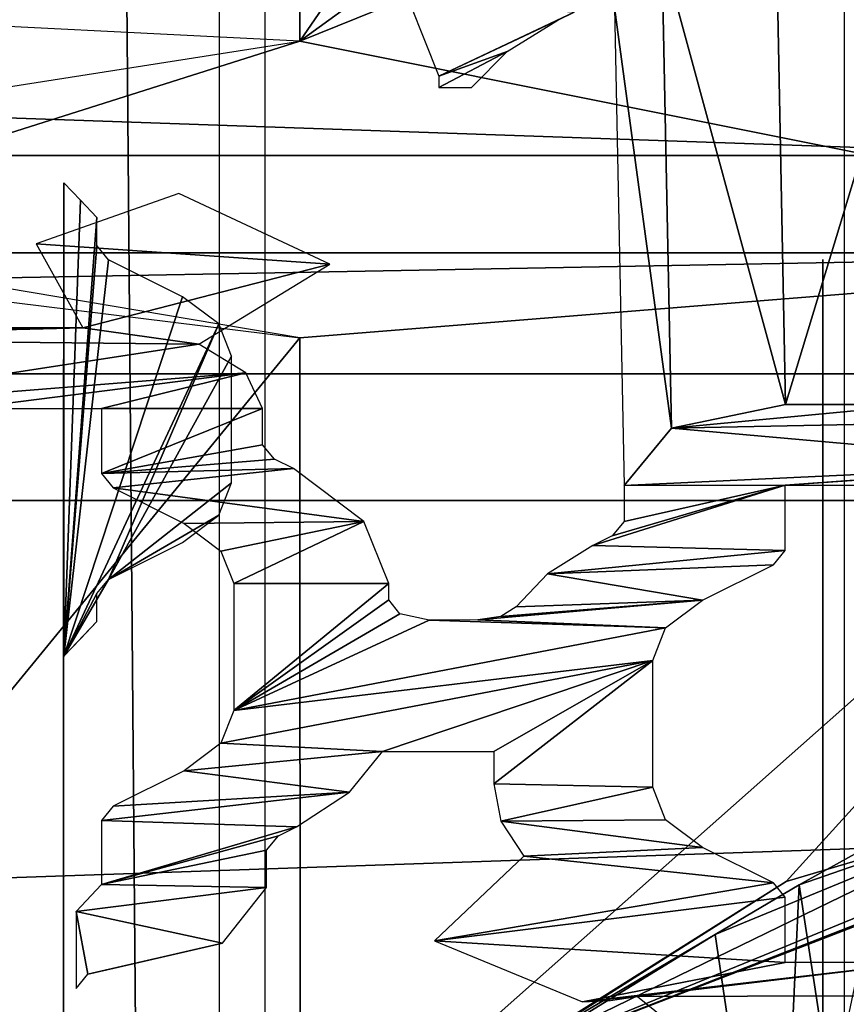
# Model space of a CAD drawing. Header units: millimetres. Extents: x -52 to 137, y -253 to 253.
# Tile 87 of 119: x -18.39 to -14.29, y 165.8 to 170.67. Entities that reach past the tile are written whole.
import ezdxf

# ---------------------------------------------------------------- set-up
doc = ezdxf.new("R2010")
doc.units = ezdxf.units.MM
doc.header["$LTSCALE"] = 65.185185
for name, color, linetype in [('101', 7, 'CONTINUOUS'), ('102', 7, 'CONTINUOUS'), ('1215', 7, 'CONTINUOUS'), ('1252', 7, 'CONTINUOUS'), ('323', 7, 'CONTINUOUS'), ('344', 7, 'CONTINUOUS'), ('345', 7, 'CONTINUOUS'), ('351', 7, 'CONTINUOUS'), ('41', 7, 'CONTINUOUS'), ('46', 7, 'CONTINUOUS'), ('719', 7, 'CONTINUOUS'), ('723', 7, 'CONTINUOUS'), ('724', 7, 'CONTINUOUS'), ('725', 7, 'CONTINUOUS'), ('726', 7, 'CONTINUOUS'), ('733', 7, 'CONTINUOUS'), ('761', 7, 'CONTINUOUS'), ('765', 7, 'CONTINUOUS'), ('774', 7, 'CONTINUOUS'), ('775', 7, 'CONTINUOUS'), ('849', 7, 'CONTINUOUS'), ('850', 7, 'CONTINUOUS'), ('853', 7, 'CONTINUOUS')]:
    doc.layers.add(name, color=color, linetype=linetype)

msp = doc.modelspace()

# ---------------------------------------------------------------- linework, layer by layer
at = {"layer": '101', "color": 7, "linetype": 'Continuous'}
for points in [[(-35.858, 168.2925, -122.0633), (35.858, 168.2925, -122.0633), (-27.4471, 166.1168, -122.0633), (-35.858, 168.2925, -122.0633)], [(-27.4471, 166.1168, -122.0633), (35.858, 168.2925, -122.0633), (-22.8246, 165.0514, -122.0633), (-27.4471, 166.1168, -122.0633)], [(-22.8246, 165.0514, -122.0633), (35.858, 168.2925, -122.0633), (-20.75, 160.75, -122.0633), (-22.8246, 165.0514, -122.0633)], [(-20.75, 160.75, -122.0633), (35.858, 168.2925, -122.0633), (-20.75, 155.5246, -122.0633), (-20.75, 160.75, -122.0633)], [(-20.75, 155.5246, -122.0633), (35.858, 168.2925, -122.0633), (22.8249, 165.0517, -122.0633), (-20.75, 155.5246, -122.0633)]]:
    msp.add_3dface(points, dxfattribs=at)
at = {"layer": '102', "color": 7, "linetype": 'Continuous'}
for points in [[(35.858, 168.2925, -122.0633), (-35.858, 168.2925, -122.0633), (-35.8405, 170.7925, -121.3934), (35.858, 168.2925, -122.0633)], [(35.858, 168.2925, -122.0633), (-35.8405, 170.7925, -121.3934), (35.8405, 170.7925, -121.3934), (35.858, 168.2925, -122.0633)]]:
    msp.add_3dface(points, dxfattribs=at)
at = {"layer": '1215', "linetype": 'Continuous'}
for points in [[(-17.3989, -247.5, 41.0444), (-17.3989, 247.5, 41.0444), (-30.5, -247.5, 41.0444), (-17.3989, -247.5, 41.0444)], [(-30.5, -247.5, 41.0444), (-17.3989, 247.5, 41.0444), (-30.5, 247.5, 41.0444), (-30.5, -247.5, 41.0444)]]:
    msp.add_3dface(points, dxfattribs=at)
at = {"layer": '1252', "linetype": 'Continuous'}
for points in [[(-18.5083, -247.5, 37.4906), (-18.5083, 247.5, 37.4906), (-14.3048, -247.5, 35.3635), (-18.5083, -247.5, 37.4906)], [(-14.3048, -247.5, 35.3635), (-18.5083, 247.5, 37.4906), (-14.3048, 247.5, 35.3635), (-14.3048, -247.5, 35.3635)]]:
    msp.add_3dface(points, dxfattribs=at)
at = {"layer": '323', "linetype": 'Continuous'}
for points in [[(-10.1085, -247.5, 37.4157), (-10.1085, 247.5, 37.4157), (-17.1732, -247.5, 40.9906), (-10.1085, -247.5, 37.4157)], [(-17.1732, -247.5, 40.9906), (-10.1085, 247.5, 37.4157), (-17.1732, 247.5, 40.9906), (-17.1732, -247.5, 40.9906)]]:
    msp.add_3dface(points, dxfattribs=at)
at = {"layer": '344', "color": 7, "linetype": 'Continuous'}
for points in [[(-29.5, 170, -119.36), (29.5, 170, -119.36), (-26.5, 164.08, -119.36), (-29.5, 170, -119.36)], [(-26.5, 164.08, -119.36), (29.5, 170, -119.36), (-23.4953, 162.8345, -119.36), (-26.5, 164.08, -119.36)], [(-23.4953, 162.8345, -119.36), (29.5, 170, -119.36), (-22.25, 159.83, -119.36), (-23.4953, 162.8345, -119.36)], [(29.5, 170, -119.36), (23.4955, 162.8347, -119.36), (-22.25, 155.83, -119.36), (29.5, 170, -119.36)], [(-22.25, 159.83, -119.36), (29.5, 170, -119.36), (-22.25, 155.83, -119.36), (-22.25, 159.83, -119.36)]]:
    msp.add_3dface(points, dxfattribs=at)
at = {"layer": '345', "color": 7, "linetype": 'Continuous'}
for points in [[(-28.5, 170, -114.36), (-26.5, 164.08, -114.36), (28.5, 170, -114.36), (-28.5, 170, -114.36)], [(28.5, 170, -114.36), (-26.5, 164.08, -114.36), (26.5, 164.08, -114.36), (28.5, 170, -114.36)]]:
    msp.add_3dface(points, dxfattribs=at)
at = {"layer": '351', "color": 7, "linetype": 'Continuous'}
for points in [[(-28.5, 170, -114.36), (28.5, 170, -114.36), (-29.5, 170, -119.36), (-28.5, 170, -114.36)], [(-29.5, 170, -119.36), (28.5, 170, -114.36), (29.5, 170, -119.36), (-29.5, 170, -119.36)]]:
    msp.add_3dface(points, dxfattribs=at)
at = {"layer": '41', "color": 7, "linetype": 'Continuous'}
for points in [[(-12.101, 180.4195, -60.4587), (-23.1317, 180.4195, -60.4587), (-21.899, 168.9195, -80.3773), (-12.101, 180.4195, -60.4587)], [(-10.8683, 168.9195, -80.3773), (-12.101, 180.4195, -60.4587), (-21.899, 168.9195, -80.3773), (-10.8683, 168.9195, -80.3773)]]:
    msp.add_3dface(points, dxfattribs=at)
at = {"layer": '46', "color": 7, "linetype": 'Continuous'}
for points in [[(-10.8683, 168.9195, -80.3773), (-21.899, 168.9195, -80.3773), (-21.899, 184.7678, -89.5273), (-10.8683, 168.9195, -80.3773)], [(-10.8683, 168.9195, -80.3773), (-21.899, 184.7678, -89.5273), (-10.8683, 184.7678, -89.5273), (-10.8683, 168.9195, -80.3773)]]:
    msp.add_3dface(points, dxfattribs=at)
at = {"layer": '719', "linetype": 'Continuous'}
for points in [[(-17, 173.0229, -110.263), (-15.4767, 172.7847, -110.131), (-17, 170.5649, -108.9005), (-17, 173.0229, -110.263)], [(-15.4767, 172.7847, -110.131), (-14.0816, 172.6791, -110.0725), (-17, 170.5649, -108.9005), (-15.4767, 172.7847, -110.131)], [(-11.7648, 172.6791, -110.0725), (-11.7648, 169.5182, -108.3203), (-17, 170.5649, -108.9005), (-11.7648, 172.6791, -110.0725)], [(-14.0816, 172.6791, -110.0725), (-11.7648, 172.6791, -110.0725), (-17, 170.5649, -108.9005), (-14.0816, 172.6791, -110.0725)], [(-17, 170.5649, -108.9005), (-11.7648, 169.5182, -108.3203), (-20.3095, 169.5182, -108.3203), (-17, 170.5649, -108.9005)], [(-18.5288, 170.3264, -108.7683), (-17, 170.5649, -108.9005), (-20.3095, 169.5182, -108.3203), (-18.5288, 170.3264, -108.7683)]]:
    msp.add_3dface(points, dxfattribs=at)
at = {"layer": '723', "linetype": 'Continuous'}
for points in [[(-16.055, 165.4891, -105.8511), (-11.7648, 167.2444, -106.9541), (-11.7397, 167.1555, -106.8338), (-16.055, 165.4891, -105.8511)], [(-11.7648, 167.2444, -106.9541), (-16.055, 165.4891, -105.8511), (-14.5928, 166.4079, -106.4515), (-11.7648, 167.2444, -106.9541)], [(-16.055, 165.4891, -105.8511), (-11.729, 167.1768, -106.6841), (-13.3895, 166.7843, -106.4481), (-16.055, 165.4891, -105.8511)], [(-11.729, 167.1768, -106.6841), (-16.055, 165.4891, -105.8511), (-11.7397, 167.1555, -106.8338), (-11.729, 167.1768, -106.6841)], [(-14.9438, 166.1448, -106.0636), (-16.055, 165.4891, -105.8511), (-13.3895, 166.7843, -106.4481), (-14.9438, 166.1448, -106.0636)], [(-16.055, 165.4891, -105.8511), (-16.9987, 164.8837, -105.5357), (-14.5928, 166.4079, -106.4515), (-16.055, 165.4891, -105.8511)]]:
    msp.add_3dface(points, dxfattribs=at)
at = {"layer": '724', "linetype": 'Continuous'}
for points in [[(-14.527, 166.3902, -106.1072), (-14.9438, 166.1448, -106.0636), (-13.3895, 166.7843, -106.4481), (-14.527, 166.3902, -106.1072)], [(-14.0987, 166.6281, -106.1223), (-14.527, 166.3902, -106.1072), (-13.3895, 166.7843, -106.4481), (-14.0987, 166.6281, -106.1223)]]:
    msp.add_3dface(points, dxfattribs=at)
at = {"layer": '725', "linetype": 'Continuous'}
for points in [[(-17, 169.0971, -108.0673), (-20.933, 164.3032, -104.3206), (-22.0724, 169.7237, -106.9819), (-17, 169.0971, -108.0673)], [(-16.9987, 164.8837, -105.5357), (-20.933, 164.3032, -104.3206), (-17, 169.0971, -108.0673), (-16.9987, 164.8837, -105.5357)], [(-14.0987, 166.6281, -106.1223), (-14.3669, 165.3474, -105.4345), (-14.527, 166.3902, -106.1072), (-14.0987, 166.6281, -106.1223)], [(-14.527, 166.3902, -106.1072), (-14.6368, 164.063, -104.7368), (-14.9438, 166.1448, -106.0636), (-14.527, 166.3902, -106.1072)], [(-14.3669, 165.3474, -105.4345), (-14.6368, 164.063, -104.7368), (-14.527, 166.3902, -106.1072), (-14.3669, 165.3474, -105.4345)], [(-14.9438, 166.1448, -106.0636), (-14.6368, 164.063, -104.7368), (-16.9987, 164.8837, -105.5357), (-14.9438, 166.1448, -106.0636)], [(-16.055, 165.4891, -105.8511), (-14.9438, 166.1448, -106.0636), (-16.9987, 164.8837, -105.5357), (-16.055, 165.4891, -105.8511)]]:
    msp.add_3dface(points, dxfattribs=at)
at = {"layer": '726', "linetype": 'Continuous'}
for points in [[(-20.3095, 169.5182, -108.3203), (-11.7648, 169.5182, -108.3203), (-18.7333, 169.3898, -108.2432), (-20.3095, 169.5182, -108.3203)], [(-11.7648, 169.5182, -108.3203), (-17, 169.0971, -108.0673), (-18.7333, 169.3898, -108.2432), (-11.7648, 169.5182, -108.3203)], [(-11.7648, 169.5182, -108.3203), (-16.9987, 164.8837, -105.5357), (-17, 169.0971, -108.0673), (-11.7648, 169.5182, -108.3203)], [(-16.9987, 164.8837, -105.5357), (-11.7648, 169.5182, -108.3203), (-14.5928, 166.4079, -106.4515), (-16.9987, 164.8837, -105.5357)], [(-11.7648, 169.5182, -108.3203), (-11.7648, 167.2444, -106.9541), (-14.5928, 166.4079, -106.4515), (-11.7648, 169.5182, -108.3203)]]:
    msp.add_3dface(points, dxfattribs=at)
at = {"layer": '733', "linetype": 'Continuous'}
msp.add_3dface([(-17, 173.0229, -110.263), (-17, 170.5649, -108.9005), (-19.1691, 170.6741, -108.7113), (-17, 173.0229, -110.263)], dxfattribs=at)
at = {"layer": '761', "linetype": 'Continuous'}
for points in [[(-16.3128, 170.3926, -90.8259), (-15.6422, 170.7097, -90.2766), (-16.4544, 170.7479, -90.2105), (-16.3128, 170.3926, -90.8259)], [(-15.7232, 170.6692, -90.3468), (-15.6422, 170.7097, -90.2766), (-16.3128, 170.3926, -90.8259), (-15.7232, 170.6692, -90.3468)], [(-15.9729, 170.5142, -90.6153), (-15.7232, 170.6692, -90.3468), (-16.3128, 170.3926, -90.8259), (-15.9729, 170.5142, -90.6153)], [(-16.1508, 170.3362, -90.9236), (-15.9729, 170.5142, -90.6153), (-16.3128, 170.3362, -90.9236), (-16.1508, 170.3362, -90.9236)], [(-16.3128, 170.3362, -90.9236), (-15.9729, 170.5142, -90.6153), (-16.3128, 170.3926, -90.8259), (-16.3128, 170.3362, -90.9236)]]:
    msp.add_3dface(points, dxfattribs=at)
at = {"layer": '765', "linetype": 'Continuous'}
for points in [[(-17.6, 169.8122, -86.0311), (-18.3053, 169.5633, -86.4622), (-16.8517, 169.4622, -86.6374), (-17.6, 169.8122, -86.0311)], [(-18.3053, 169.5633, -86.4622), (-18.0755, 169.1472, -87.183), (-16.8517, 169.4622, -86.6374), (-18.3053, 169.5633, -86.4622)], [(-16.8517, 169.4622, -86.6374), (-18.0755, 169.1472, -87.183), (-17.5004, 169.0655, -87.3244), (-16.8517, 169.4622, -86.6374)], [(-18.0755, 169.1472, -87.183), (-20.1754, 169.094, -87.2751), (-17.5004, 169.0655, -87.3244), (-18.0755, 169.1472, -87.183)], [(-20.0772, 169.1153, -87.2383), (-20.1754, 169.094, -87.2751), (-18.0755, 169.1472, -87.183), (-20.0772, 169.1153, -87.2383)], [(-19.9238, 169.1392, -87.1969), (-20.0772, 169.1153, -87.2383), (-18.0755, 169.1472, -87.183), (-19.9238, 169.1392, -87.1969)], [(-19.764, 169.1472, -87.183), (-19.9238, 169.1392, -87.1969), (-18.0755, 169.1472, -87.183), (-19.764, 169.1472, -87.183)], [(-20.1754, 169.094, -87.2751), (-19.6949, 168.7298, -87.906), (-17.5004, 169.0655, -87.3244), (-20.1754, 169.094, -87.2751)], [(-17.5004, 169.0655, -87.3244), (-19.6949, 168.7298, -87.906), (-17.2683, 168.9248, -87.5681), (-17.5004, 169.0655, -87.3244)], [(-19.6949, 168.7298, -87.906), (-18.6567, 168.7481, -87.8743), (-17.2683, 168.9248, -87.5681), (-19.6949, 168.7298, -87.906)], [(-18.6567, 168.7481, -87.8743), (-17.9833, 168.7481, -87.8743), (-17.2683, 168.9248, -87.5681), (-18.6567, 168.7481, -87.8743)], [(-17.2683, 168.9248, -87.5681), (-17.9833, 168.7481, -87.8743), (-17.185, 168.7473, -87.8757), (-17.2683, 168.9248, -87.5681)], [(-17.9833, 168.7481, -87.8743), (-17.9833, 168.4254, -88.4332), (-17.185, 168.7473, -87.8757), (-17.9833, 168.7481, -87.8743)], [(-17.185, 168.7473, -87.8757), (-17.9833, 168.4254, -88.4332), (-17.185, 168.5685, -88.1854), (-17.185, 168.7473, -87.8757)], [(-14.5951, 168.7672, -87.8411), (-15.1601, 168.6497, -88.0447), (-13.9249, 168.7672, -87.8411), (-14.5951, 168.7672, -87.8411)], [(-13.9249, 168.7672, -87.8411), (-15.1601, 168.6497, -88.0447), (-13.4391, 168.6847, -87.984), (-13.9249, 168.7672, -87.8411)], [(-13.4391, 168.6847, -87.984), (-15.1601, 168.6497, -88.0447), (-13.1528, 168.4718, -88.3528), (-13.4391, 168.6847, -87.984)], [(-15.1601, 168.6497, -88.0447), (-15.395, 168.3673, -88.5339), (-13.1528, 168.4718, -88.3528), (-15.1601, 168.6497, -88.0447)], [(-17.185, 168.5685, -88.1854), (-17.9833, 168.4254, -88.4332), (-17.1264, 168.4978, -88.3078), (-17.185, 168.5685, -88.1854)], [(-11.9694, 168.5517, -88.2144), (-13.1528, 168.4718, -88.3528), (-14.5967, 168.3681, -88.5325), (-11.9694, 168.5517, -88.2144)], [(-13.9233, 168.3681, -88.5325), (-11.9694, 168.5517, -88.2144), (-14.5967, 168.3681, -88.5325), (-13.9233, 168.3681, -88.5325)], [(-17.1264, 168.4978, -88.3078), (-17.9833, 168.4254, -88.4332), (-17.0316, 168.4503, -88.39), (-17.1264, 168.4978, -88.3078)], [(-17.9833, 168.4254, -88.4332), (-17.9247, 168.3547, -88.5557), (-17.0316, 168.4503, -88.39), (-17.9833, 168.4254, -88.4332)], [(-17.0316, 168.4503, -88.39), (-17.9247, 168.3547, -88.5557), (-16.6827, 168.1891, -88.8424), (-17.0316, 168.4503, -88.39)], [(-13.1528, 168.4718, -88.3528), (-15.395, 168.3673, -88.5339), (-14.5967, 168.3681, -88.5325), (-13.1528, 168.4718, -88.3528)], [(-17.9247, 168.3547, -88.5557), (-17.5738, 168.1792, -88.8596), (-16.6827, 168.1891, -88.8424), (-17.9247, 168.3547, -88.5557)], [(-15.4536, 168.1178, -88.966), (-15.5487, 168.0702, -89.0483), (-14.5967, 168.3681, -88.5325), (-15.4536, 168.1178, -88.966)], [(-14.5967, 168.3681, -88.5325), (-15.5487, 168.0702, -89.0483), (-14.5967, 168.0454, -89.0914), (-14.5967, 168.3681, -88.5325)], [(-15.395, 168.1885, -88.8435), (-15.4536, 168.1178, -88.966), (-14.5967, 168.3681, -88.5325), (-15.395, 168.1885, -88.8435)], [(-15.395, 168.3673, -88.5339), (-15.395, 168.1885, -88.8435), (-14.5967, 168.3681, -88.5325), (-15.395, 168.3673, -88.5339)], [(-17.5738, 168.1792, -88.8596), (-17.3911, 168.0424, -89.0965), (-16.6827, 168.1891, -88.8424), (-17.5738, 168.1792, -88.8596)], [(-17.3911, 168.0424, -89.0965), (-17.3269, 167.8811, -89.3759), (-16.6827, 168.1891, -88.8424), (-17.3911, 168.0424, -89.0965)], [(-16.6827, 168.1891, -88.8424), (-17.3269, 167.8811, -89.3759), (-16.56, 167.8811, -89.3759), (-16.6827, 168.1891, -88.8424)], [(-15.5487, 168.0702, -89.0483), (-15.7734, 167.9293, -89.2925), (-14.5967, 168.0454, -89.0914), (-15.5487, 168.0702, -89.0483)], [(-14.5967, 168.0454, -89.0914), (-15.7734, 167.9293, -89.2925), (-14.6553, 167.9747, -89.2139), (-14.5967, 168.0454, -89.0914)], [(-14.6553, 167.9747, -89.2139), (-15.7734, 167.9293, -89.2925), (-15.0062, 167.7992, -89.5178), (-14.6553, 167.9747, -89.2139)], [(-15.7734, 167.9293, -89.2925), (-15.9295, 167.7671, -89.5734), (-15.0062, 167.7992, -89.5178), (-15.7734, 167.9293, -89.2925)], [(-17.3269, 167.8811, -89.3759), (-17.3269, 167.2533, -90.4633), (-16.56, 167.8811, -89.3759), (-17.3269, 167.8811, -89.3759)], [(-16.56, 167.8811, -89.3759), (-17.3269, 167.2533, -90.4633), (-16.56, 167.8011, -89.5145), (-16.56, 167.8811, -89.3759)], [(-16.56, 167.8011, -89.5145), (-17.3269, 167.2533, -90.4633), (-16.5049, 167.7321, -89.634), (-16.56, 167.8011, -89.5145)], [(-16.0049, 167.7184, -89.6577), (-16.1181, 167.7013, -89.6874), (-15.0062, 167.7992, -89.5178), (-16.0049, 167.7184, -89.6577)], [(-15.0062, 167.7992, -89.5178), (-16.1181, 167.7013, -89.6874), (-15.1889, 167.6624, -89.7547), (-15.0062, 167.7992, -89.5178)], [(-15.9295, 167.7671, -89.5734), (-16.0049, 167.7184, -89.6577), (-15.0062, 167.7992, -89.5178), (-15.9295, 167.7671, -89.5734)], [(-16.5049, 167.7321, -89.634), (-17.3269, 167.2533, -90.4633), (-16.36, 167.7011, -89.6877), (-16.5049, 167.7321, -89.634)], [(-16.36, 167.7011, -89.6877), (-17.3269, 167.2533, -90.4633), (-15.1889, 167.6624, -89.7547), (-16.36, 167.7011, -89.6877)], [(-16.1181, 167.7013, -89.6874), (-16.36, 167.7011, -89.6877), (-15.1889, 167.6624, -89.7547), (-16.1181, 167.7013, -89.6874)], [(-15.1889, 167.6624, -89.7547), (-17.3269, 167.2533, -90.4633), (-15.2531, 167.5011, -90.0341), (-15.1889, 167.6624, -89.7547)], [(-17.3269, 167.2533, -90.4633), (-17.3911, 167.092, -90.7427), (-15.2531, 167.5011, -90.0341), (-17.3269, 167.2533, -90.4633)], [(-15.2531, 167.5011, -90.0341), (-17.3911, 167.092, -90.7427), (-16.591, 167.0511, -90.8135), (-15.2531, 167.5011, -90.0341)], [(-16.04, 167.0511, -90.8135), (-15.2531, 167.5011, -90.0341), (-16.591, 167.0511, -90.8135), (-16.04, 167.0511, -90.8135)], [(-15.2531, 166.8733, -91.1215), (-15.2531, 167.5011, -90.0341), (-16.04, 166.8901, -91.0924), (-15.2531, 166.8733, -91.1215)], [(-16.04, 166.8901, -91.0924), (-15.2531, 167.5011, -90.0341), (-16.04, 167.0511, -90.8135), (-16.04, 166.8901, -91.0924)], [(-17.3911, 167.092, -90.7427), (-17.5738, 166.9552, -90.9796), (-16.591, 167.0511, -90.8135), (-17.3911, 167.092, -90.7427)], [(-16.591, 167.0511, -90.8135), (-17.5738, 166.9552, -90.9796), (-16.7539, 166.8497, -91.1623), (-16.591, 167.0511, -90.8135)], [(-17.5738, 166.9552, -90.9796), (-17.9247, 166.7798, -91.2835), (-16.7539, 166.8497, -91.1623), (-17.5738, 166.9552, -90.9796)], [(-16.0053, 166.706, -91.4112), (-15.2531, 166.8733, -91.1215), (-16.04, 166.8901, -91.0924), (-16.0053, 166.706, -91.4112)], [(-15.1889, 166.712, -91.4009), (-15.2531, 166.8733, -91.1215), (-16.0053, 166.706, -91.4112), (-15.1889, 166.712, -91.4009)], [(-16.7539, 166.8497, -91.1623), (-17.9833, 166.7091, -91.406), (-17.0174, 166.677, -91.4615), (-16.7539, 166.8497, -91.1623)], [(-17.9247, 166.7798, -91.2835), (-17.9833, 166.7091, -91.406), (-16.7539, 166.8497, -91.1623), (-17.9247, 166.7798, -91.2835)], [(-17.9833, 166.7091, -91.406), (-17.9833, 166.3915, -91.9559), (-17.0174, 166.677, -91.4615), (-17.9833, 166.7091, -91.406)], [(-15.0062, 166.5752, -91.6378), (-15.1889, 166.712, -91.4009), (-16.0053, 166.706, -91.4112), (-15.0062, 166.5752, -91.6378)], [(-15.891, 166.5328, -91.7112), (-15.0062, 166.5752, -91.6378), (-16.0053, 166.706, -91.4112), (-15.891, 166.5328, -91.7112)], [(-17.0174, 166.677, -91.4615), (-17.9833, 166.3915, -91.9559), (-17.1064, 166.6325, -91.5386), (-17.0174, 166.677, -91.4615)], [(-17.1064, 166.6325, -91.5386), (-17.9833, 166.3915, -91.9559), (-17.165, 166.5618, -91.661), (-17.1064, 166.6325, -91.5386)], [(-17.165, 166.5618, -91.661), (-17.9833, 166.3915, -91.9559), (-17.165, 166.3772, -91.9808), (-17.165, 166.5618, -91.661)], [(-16.3338, 166.1132, -92.438), (-14.6553, 166.3998, -91.9417), (-15.891, 166.5328, -91.7112), (-16.3338, 166.1132, -92.438)], [(-14.6553, 166.3998, -91.9417), (-15.0062, 166.5752, -91.6378), (-15.891, 166.5328, -91.7112), (-14.6553, 166.3998, -91.9417)], [(-17.9833, 166.3915, -91.9559), (-18.1079, 166.2581, -92.1871), (-17.165, 166.3772, -91.9808), (-17.9833, 166.3915, -91.9559)], [(-14.5967, 166.3291, -92.0641), (-14.6553, 166.3998, -91.9417), (-16.3338, 166.1132, -92.438), (-14.5967, 166.3291, -92.0641)], [(-17.165, 166.3772, -91.9808), (-18.1079, 166.2581, -92.1871), (-17.3839, 166.1028, -92.456), (-17.165, 166.3772, -91.9808)], [(-14.5967, 166.0064, -92.6231), (-14.5967, 166.3291, -92.0641), (-16.3338, 166.1132, -92.438), (-14.5967, 166.0064, -92.6231)], [(-17.3839, 166.1028, -92.456), (-18.1079, 166.2581, -92.1871), (-18.0503, 165.9483, -92.7236), (-17.3839, 166.1028, -92.456)], [(-18.0503, 165.9483, -92.7236), (-18.1079, 166.2581, -92.1871), (-18.1079, 165.878, -92.8453), (-18.0503, 165.9483, -92.7236)], [(-17.9193, 165.9779, -92.6724), (-17.3839, 166.1028, -92.456), (-18.0503, 165.9483, -92.7236), (-17.9193, 165.9779, -92.6724)], [(-15.6, 165.8122, -92.9593), (-14.5967, 166.0064, -92.6231), (-16.3338, 166.1132, -92.438), (-15.6, 165.8122, -92.9593)], [(-13.9233, 166.0064, -92.6231), (-14.5967, 166.0064, -92.6231), (-15.6, 165.8122, -92.9593), (-13.9233, 166.0064, -92.6231)], [(-15.3279, 165.8378, -92.9151), (-13.9233, 166.0064, -92.6231), (-15.6, 165.8122, -92.9593), (-15.3279, 165.8378, -92.9151)], [(-10.97, 165.8511, -92.892), (-13.9233, 166.0064, -92.6231), (-15.3279, 165.8378, -92.9151), (-10.97, 165.8511, -92.892)], [(-10.97, 165.2233, -93.9794), (-10.97, 165.8511, -92.892), (-15.3279, 165.2367, -93.9562), (-10.97, 165.2233, -93.9794)], [(-15.3279, 165.2367, -93.9562), (-10.97, 165.8511, -92.892), (-15.1136, 165.4098, -93.6563), (-15.3279, 165.2367, -93.9562)], [(-15.1136, 165.6646, -93.215), (-10.97, 165.8511, -92.892), (-15.3279, 165.8378, -92.9151), (-15.1136, 165.6646, -93.215)], [(-15.1136, 165.4098, -93.6563), (-10.97, 165.8511, -92.892), (-14.7959, 165.5372, -93.4357), (-15.1136, 165.4098, -93.6563)], [(-14.7959, 165.5372, -93.4357), (-10.97, 165.8511, -92.892), (-15.1136, 165.6646, -93.215), (-14.7959, 165.5372, -93.4357)], [(-15.4616, 165.8187, -92.9482), (-15.3279, 165.8378, -92.9151), (-15.6, 165.8122, -92.9593), (-15.4616, 165.8187, -92.9482)]]:
    msp.add_3dface(points, dxfattribs=at)
at = {"layer": '774', "linetype": 'Continuous'}
for points in [[(-14.6423, 171.1321, -89.152), (-14.5951, 168.7672, -87.8411), (-13.8777, 171.1321, -89.152), (-14.6423, 171.1321, -89.152)], [(-14.5951, 168.7672, -87.8411), (-13.9249, 168.7672, -87.8411), (-13.8777, 171.1321, -89.152), (-14.5951, 168.7672, -87.8411)]]:
    msp.add_3dface(points, dxfattribs=at)
at = {"layer": '775', "linetype": 'Continuous'}
for points in [[(-15.2079, 171.0162, -89.3556), (-14.5951, 168.7672, -87.8411), (-14.6423, 171.1321, -89.152), (-15.2079, 171.0162, -89.3556)], [(-15.4422, 170.7322, -89.8447), (-15.1601, 168.6497, -88.0447), (-15.2079, 171.0162, -89.3556), (-15.4422, 170.7322, -89.8447)], [(-15.1601, 168.6497, -88.0447), (-14.5951, 168.7672, -87.8411), (-15.2079, 171.0162, -89.3556), (-15.1601, 168.6497, -88.0447)], [(-15.395, 168.3673, -88.5339), (-15.1601, 168.6497, -88.0447), (-15.4422, 170.7322, -89.8447), (-15.395, 168.3673, -88.5339)]]:
    msp.add_3dface(points, dxfattribs=at)
at = {"layer": '849', "linetype": 'Continuous'}
for points in [[(-18.1692, 169.8645, -88.5405), (-18.1692, 167.5216, -92.5987), (-18.0872, 169.7785, -88.6895), (-18.1692, 169.8645, -88.5405)], [(-18.0872, 169.7785, -88.6895), (-18.1692, 167.5216, -92.5987), (-18.006, 169.6924, -88.8387), (-18.0872, 169.7785, -88.6895)], [(-18.006, 169.6924, -88.8387), (-18.1692, 167.5216, -92.5987), (-18.006, 169.5545, -89.0775), (-18.006, 169.6924, -88.8387)], [(-18.006, 169.5545, -89.0775), (-18.1692, 167.5216, -92.5987), (-17.9474, 169.4838, -89.2), (-18.006, 169.5545, -89.0775)], [(-17.5818, 169.301, -89.5165), (-17.9474, 169.4838, -89.2), (-18.1692, 167.5216, -92.5987), (-17.5818, 169.301, -89.5165)], [(-17.4016, 169.1661, -89.7503), (-17.5818, 169.301, -89.5165), (-18.1692, 167.5216, -92.5987), (-17.4016, 169.1661, -89.7503)], [(-17.9474, 167.9023, -91.9392), (-17.4016, 169.1661, -89.7503), (-18.1692, 167.5216, -92.5987), (-17.9474, 167.9023, -91.9392)], [(-17.3382, 169.007, -90.0259), (-17.4016, 169.1661, -89.7503), (-17.9474, 167.9023, -91.9392), (-17.3382, 169.007, -90.0259)], [(-17.3382, 168.3791, -91.1133), (-17.3382, 169.007, -90.0259), (-17.9474, 167.9023, -91.9392), (-17.3382, 168.3791, -91.1133)], [(-17.4016, 168.22, -91.3889), (-17.3382, 168.3791, -91.1133), (-17.9474, 167.9023, -91.9392), (-17.4016, 168.22, -91.3889)], [(-17.5818, 168.0851, -91.6227), (-17.4016, 168.22, -91.3889), (-17.9474, 167.9023, -91.9392), (-17.5818, 168.0851, -91.6227)], [(-18.006, 167.8316, -92.0617), (-17.9474, 167.9023, -91.9392), (-18.1692, 167.5216, -92.5987), (-18.006, 167.8316, -92.0617)], [(-18.006, 167.6937, -92.3005), (-18.006, 167.8316, -92.0617), (-18.1692, 167.5216, -92.5987), (-18.006, 167.6937, -92.3005)], [(-18.0872, 167.6076, -92.4497), (-18.006, 167.6937, -92.3005), (-18.1692, 167.5216, -92.5987), (-18.0872, 167.6076, -92.4497)]]:
    msp.add_3dface(points, dxfattribs=at)
at = {"layer": '850', "linetype": 'Continuous'}
for points in [[(-18.1692, 167.5216, -92.5987), (-18.1692, 169.8645, -88.5405), (-18.17, 168.9904, -88.0191), (-18.1692, 167.5216, -92.5987)], [(-18.1692, 167.5216, -92.5987), (-18.17, 168.9904, -88.0191), (-18.17, 166.6329, -92.1024), (-18.1692, 167.5216, -92.5987)], [(-18.17, 168.9904, -88.0191), (-18.17, 168.9196, -87.9774), (-18.17, 166.6329, -92.1024), (-18.17, 168.9904, -88.0191)], [(-18.17, 168.9196, -87.9774), (-18.17, 168.763, -87.9586), (-18.17, 166.4704, -91.9485), (-18.17, 168.9196, -87.9774)], [(-18.17, 166.5644, -92.0636), (-18.17, 168.9196, -87.9774), (-18.17, 166.4704, -91.9485), (-18.17, 166.5644, -92.0636)], [(-18.17, 166.6329, -92.1024), (-18.17, 168.9196, -87.9774), (-18.17, 166.5644, -92.0636), (-18.17, 166.6329, -92.1024)], [(-18.17, 168.763, -87.9586), (-18.17, 168.6463, -88.0505), (-18.17, 166.4704, -91.9485), (-18.17, 168.763, -87.9586)], [(-18.17, 168.6463, -88.0505), (-18.17, 168.4172, -88.4474), (-18.17, 166.4704, -91.9485), (-18.17, 168.6463, -88.0505)], [(-18.17, 168.4172, -88.4474), (-18.17, 168.291, -88.5418), (-18.17, 166.7172, -91.3918), (-18.17, 168.4172, -88.4474)], [(-18.17, 166.4704, -91.9485), (-18.17, 168.4172, -88.4474), (-18.17, 166.7172, -91.3918), (-18.17, 166.4704, -91.9485)], [(-18.17, 168.291, -88.5418), (-18.17, 168.144, -88.5206), (-18.17, 166.7385, -91.2448), (-18.17, 168.291, -88.5418)], [(-18.17, 166.7172, -91.3918), (-18.17, 168.291, -88.5418), (-18.17, 166.7385, -91.2448), (-18.17, 166.7172, -91.3918)], [(-18.17, 168.144, -88.5206), (-18.17, 160.4364, -84.0706), (-18.17, 166.644, -91.1186), (-18.17, 168.144, -88.5206)], [(-18.17, 166.7385, -91.2448), (-18.17, 168.144, -88.5206), (-18.17, 166.644, -91.1186), (-18.17, 166.7385, -91.2448)], [(-18.17, 166.4864, -91.7916), (-18.17, 166.4704, -91.9485), (-18.17, 166.7172, -91.3918), (-18.17, 166.4864, -91.7916)], [(-18.17, 166.644, -91.1186), (-18.17, 160.4364, -84.0706), (-18.17, 158.9364, -86.6686), (-18.17, 166.644, -91.1186)]]:
    msp.add_3dface(points, dxfattribs=at)
at = {"layer": '853', "linetype": 'Continuous'}
for points in [[(-14.41, 167.1416, -93.2569), (-14.41, 166.2529, -92.7606), (-14.41, 169.4845, -89.1987), (-14.41, 167.1416, -93.2569)], [(-14.41, 169.4845, -89.1987), (-14.41, 166.2529, -92.7606), (-14.41, 168.6104, -88.6772), (-14.41, 169.4845, -89.1987)], [(-14.41, 166.2529, -92.7606), (-14.41, 166.1814, -92.7201), (-14.41, 168.6104, -88.6772), (-14.41, 166.2529, -92.7606)], [(-14.41, 168.6104, -88.6772), (-14.41, 166.1814, -92.7201), (-14.41, 168.5425, -88.6373), (-14.41, 168.6104, -88.6772)], [(-14.41, 168.5425, -88.6373), (-14.41, 166.1814, -92.7201), (-14.41, 168.3959, -88.6134), (-14.41, 168.5425, -88.6373)], [(-14.41, 166.1081, -92.4468), (-14.41, 166.3372, -92.05), (-14.41, 168.3959, -88.6134), (-14.41, 166.1081, -92.4468)], [(-14.41, 168.3959, -88.6134), (-14.41, 166.3372, -92.05), (-14.41, 168.0372, -89.1055), (-14.41, 168.3959, -88.6134)], [(-14.41, 166.0868, -92.5939), (-14.41, 166.1081, -92.4468), (-14.41, 168.3959, -88.6134), (-14.41, 166.0868, -92.5939)], [(-14.41, 166.1814, -92.7201), (-14.41, 166.0868, -92.5939), (-14.41, 168.3959, -88.6134), (-14.41, 166.1814, -92.7201)], [(-14.41, 168.268, -88.7058), (-14.41, 168.3959, -88.6134), (-14.41, 168.0372, -89.1055), (-14.41, 168.268, -88.7058)], [(-14.41, 166.3372, -92.05), (-14.41, 166.356, -91.8935), (-14.41, 168.0372, -89.1055), (-14.41, 166.3372, -92.05)], [(-14.41, 168.0372, -89.1055), (-14.41, 166.356, -91.8935), (-14.41, 167.9205, -89.1975), (-14.41, 168.0372, -89.1055)], [(-14.41, 166.356, -91.8935), (-14.41, 166.264, -91.7768), (-14.41, 167.9205, -89.1975), (-14.41, 166.356, -91.8935)], [(-14.41, 167.9205, -89.1975), (-14.41, 166.264, -91.7768), (-14.41, 167.764, -89.1787), (-14.41, 167.9205, -89.1975)], [(-14.41, 166.264, -91.7768), (-14.41, 158.5564, -87.3268), (-14.41, 167.764, -89.1787), (-14.41, 166.264, -91.7768)], [(-14.41, 167.764, -89.1787), (-14.41, 158.5564, -87.3268), (-14.41, 160.0564, -84.7287), (-14.41, 167.764, -89.1787)]]:
    msp.add_3dface(points, dxfattribs=at)

doc.saveas('drawing.dxf')
